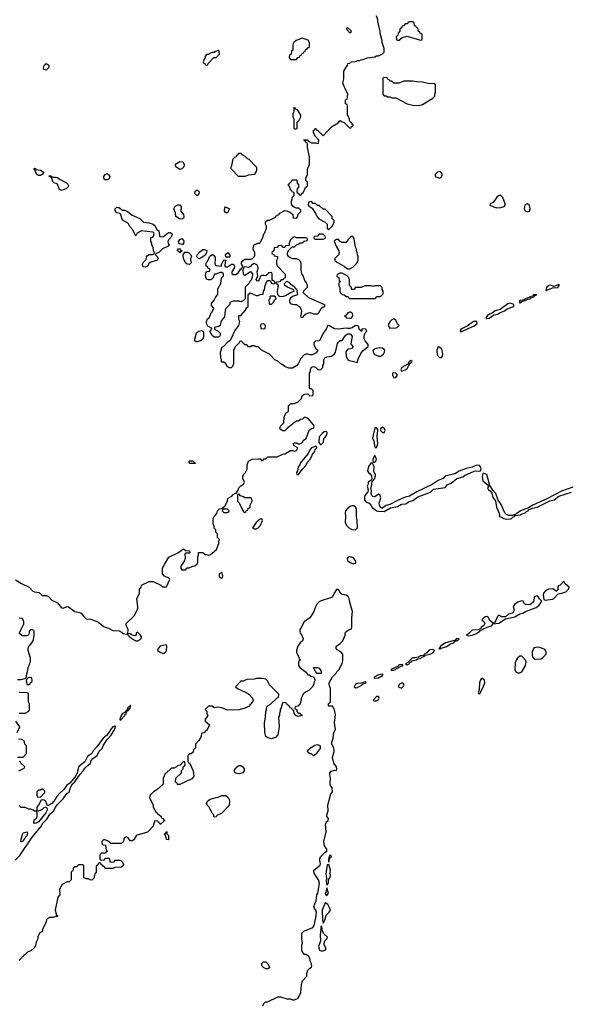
# Model space of a CAD drawing. Header units: inches. Extents: x 2701622 to 2964296, y 496201 to 720542.
# Tile 145 of 256: x 2796534 to 2802308, y 661066 to 671370. Entities that reach past the tile are written whole.
import ezdxf

# ---------------------------------------------------------------- set-up
doc = ezdxf.new("R2010")
doc.units = ezdxf.units.IN
doc.header["$MEASUREMENT"] = 0
for name, color, linetype in [('C7696', 7, 'Continuous'), ('C7697', 7, 'Continuous'), ('C8606', 7, 'Continuous'), ('C8607', 7, 'Continuous')]:
    doc.layers.add(name, color=color, linetype=linetype)

msp = doc.modelspace()

# ---------------------------------------------------------------- linework, layer by layer
at = {"layer": 'C7696', "color": 4, "elevation": 4}
for points in [[(2800000, 668142), (2799990, 668139), (2799970, 668137), (2799950, 668141), (2799870, 668133), (2799830, 668134), (2799770, 668168), (2799754, 668166), (2799754, 668154), (2799742, 668130), (2799711, 668090), (2799671, 668009), (2799630, 668006), (2799614, 667990), (2799614, 667970), (2799630, 667934), (2799654, 667910), (2799637, 667883), (2799597, 667863), (2799570, 667862), (2799550, 667869), (2799530, 667869), (2799510, 667862), (2799477, 667823), (2799450, 667768), (2799431, 667749), (2799390, 667724), (2799350, 667724), (2799310, 667742), (2799283, 667763), (2799266, 667770), (2799236, 667796), (2799206, 667810), (2799148, 667868), (2799066, 667910), (2799030, 667946), (2799008, 667948), (2798990, 667958), (2798964, 667956), (2798950, 667948), (2798928, 667948), (2798910, 667966), (2798887, 667967), (2798882, 667982), (2798867, 667987), (2798862, 668002), (2798850, 668006), (2798838, 668002), (2798833, 667987), (2798790, 667946), (2798773, 667907), (2798772, 667770), (2798760, 667740), (2798748, 667728), (2798730, 667728), (2798710, 667738), (2798690, 667768), (2798670, 667786), (2798650, 667786), (2798646, 667790), (2798646, 667810), (2798638, 667830), (2798635, 667890), (2798655, 667945), (2798666, 667950), (2798716, 668004), (2798740, 668020), (2798756, 668044), (2798785, 668115), (2798829, 668170), (2798838, 668210), (2798827, 668233), (2798827, 668273), (2798850, 668274), (2798898, 668330), (2798906, 668350), (2798926, 668370), (2798927, 668493), (2798948, 668512), (2799010, 668482), (2799030, 668482), (2799050, 668494), (2799082, 668498), (2799086, 668530), (2799098, 668542), (2799103, 668590), (2799124, 668636), (2799130, 668641), (2799150, 668642), (2799158, 668638), (2799170, 668614), (2799186, 668606), (2799206, 668610), (2799206, 668630), (2799182, 668642), (2799178, 668650), (2799178, 668710), (2799170, 668726), (2799138, 668722), (2799134, 668710), (2799111, 668689), (2799094, 668694), (2799067, 668693), (2799055, 668685), (2799041, 668650), (2799030, 668635), (2799018, 668638), (2799008, 668650), (2799025, 668690), (2799021, 668730), (2799029, 668770), (2799022, 668802), (2799010, 668809), (2798990, 668818), (2798959, 668801), (2798950, 668788), (2798930, 668775), (2798890, 668782), (2798881, 668779), (2798871, 668750), (2798874, 668714), (2798881, 668701), (2798890, 668696), (2798950, 668736), (2798971, 668710), (2798968, 668672), (2798957, 668643), (2798942, 668630), (2798931, 668609), (2798894, 668570), (2798894, 668450), (2798873, 668427), (2798850, 668418), (2798830, 668426), (2798770, 668426), (2798734, 668410), (2798734, 668390), (2798690, 668346), (2798685, 668330), (2798679, 668261), (2798642, 668218), (2798632, 668170), (2798619, 668161), (2798574, 668150), (2798574, 668130), (2798611, 668111), (2798631, 668091), (2798632, 668070), (2798624, 668056), (2798610, 668048), (2798570, 668046), (2798546, 668070), (2798528, 668108), (2798528, 668112), (2798546, 668130), (2798542, 668142), (2798503, 668163), (2798488, 668190), (2798488, 668210), (2798501, 668239), (2798518, 668250), (2798538, 668302), (2798550, 668314), (2798566, 668350), (2798540, 668380), (2798540, 668400), (2798570, 668434), (2798586, 668470), (2798607, 668493), (2798608, 668552), (2798638, 668610), (2798646, 668670), (2798666, 668690), (2798666, 668710), (2798650, 668726), (2798630, 668726), (2798592, 668708), (2798573, 668707), (2798556, 668664), (2798546, 668654), (2798530, 668648), (2798510, 668648), (2798494, 668654), (2798486, 668666), (2798479, 668690), (2798483, 668717), (2798490, 668734), (2798522, 668738), (2798526, 668750), (2798522, 668762), (2798507, 668767), (2798502, 668782), (2798486, 668790), (2798487, 668827), (2798499, 668841), (2798524, 668896), (2798550, 668914), (2798553, 668913), (2798576, 668896), (2798580, 668870), (2798575, 668815), (2798582, 668802), (2798590, 668798), (2798648, 668792), (2798648, 668808), (2798670, 668858), (2798690, 668854), (2798691, 668851), (2798685, 668835), (2798682, 668790), (2798690, 668782), (2798710, 668783), (2798750, 668811), (2798773, 668813), (2798783, 668790), (2798780, 668770), (2798756, 668730), (2798753, 668713), (2798770, 668702), (2798797, 668703), (2798820, 668720), (2798850, 668762), (2798856, 668764), (2798868, 668790), (2798855, 668810), (2798855, 668830), (2798870, 668851), (2798890, 668865), (2798955, 668865), (2798970, 668872), (2798988, 668890), (2798995, 668905), (2798995, 668930), (2798978, 668970), (2798980, 669000), (2798990, 669014), (2799028, 669032), (2799047, 669033), (2799056, 669044), (2799078, 669090), (2799089, 669130), (2799099, 669141), (2799118, 669190), (2799118, 669210), (2799108, 669230), (2799107, 669253), (2799128, 669272), (2799150, 669272), (2799210, 669302), (2799223, 669317), (2799248, 669332), (2799256, 669344), (2799310, 669372), (2799331, 669371), (2799370, 669354), (2799394, 669330), (2799398, 669298), (2799430, 669294), (2799446, 669310), (2799446, 669330), (2799476, 669364), (2799476, 669376), (2799456, 669396), (2799430, 669398), (2799410, 669406), (2799396, 669416), (2799380, 669440), (2799378, 669470), (2799387, 669493), (2799388, 669512), (2799406, 669530), (2799406, 669550), (2799402, 669562), (2799387, 669567), (2799382, 669582), (2799367, 669587), (2799362, 669622), (2799346, 669630), (2799346, 669650), (2799362, 669658), (2799367, 669673), (2799382, 669678), (2799387, 669693), (2799430, 669694), (2799434, 669690), (2799438, 669658), (2799454, 669650), (2799454, 669610), (2799438, 669602), (2799434, 669570), (2799438, 669558), (2799453, 669553), (2799458, 669538), (2799470, 669534), (2799482, 669538), (2799487, 669553), (2799502, 669558), (2799527, 669613), (2799546, 669630), (2799546, 669670), (2799528, 669688), (2799528, 669710), (2799546, 669750), (2799548, 669812), (2799566, 669850), (2799568, 669930), (2799554, 670000)], [(2800000, 669096), (2799970, 669066), (2799950, 669038), (2799910, 669038), (2799890, 669048), (2799870, 669068), (2799850, 669068), (2799830, 669058), (2799825, 669050), (2799850, 668992), (2799876, 668950), (2799878, 668930), (2799871, 668909), (2799832, 668870), (2799834, 668850), (2799852, 668832), (2799931, 668791), (2799950, 668772), (2799970, 668762), (2799990, 668762), (2800000, 668768)], [(2800000, 668576), (2799988, 668588), (2799988, 668650), (2799970, 668686), (2799910, 668718), (2799884, 668716), (2799858, 668702), (2799854, 668690), (2799858, 668678), (2799873, 668673), (2799878, 668638), (2799892, 668630), (2799878, 668622), (2799874, 668610), (2799874, 668590), (2799884, 668564), (2799885, 668525), (2799890, 668514), (2799910, 668494), (2799932, 668492), (2799950, 668474), (2799973, 668473), (2799978, 668458), (2799990, 668454), (2800000, 668454)], [(2800000, 668308), (2799990, 668308), (2799970, 668302), (2799950, 668278), (2799934, 668270), (2799945, 668265), (2799954, 668250), (2799990, 668245), (2800000, 668248)], [(2796490, 665508), (2796551, 665470), (2796633, 665433), (2796670, 665390), (2796690, 665382), (2796736, 665376), (2796770, 665343), (2796810, 665344), (2796835, 665335), (2796870, 665297), (2796930, 665268), (2796970, 665214), (2796990, 665213), (2797030, 665229), (2797044, 665224), (2797110, 665176), (2797165, 665165), (2797178, 665158), (2797204, 665124), (2797230, 665099), (2797275, 665095), (2797335, 665075), (2797362, 665062), (2797410, 665021), (2797463, 665003), (2797510, 664978), (2797575, 664975), (2797600, 664960), (2797610, 664948), (2797658, 664938), (2797677, 664917), (2797679, 664910), (2797702, 664902), (2797711, 664890), (2797750, 664871), (2797770, 664871), (2797796, 664884), (2797807, 664893), (2797808, 664910), (2797798, 664930), (2797770, 664958), (2797762, 664958), (2797754, 664950), (2797754, 664930), (2797738, 664922), (2797710, 664928), (2797690, 664942), (2797666, 664946), (2797668, 664990), (2797649, 665029), (2797649, 665050), (2797733, 665130), (2797762, 665190), (2797769, 665210), (2797769, 665230), (2797759, 665310), (2797788, 665370), (2797788, 665410), (2797806, 665430), (2797809, 665451), (2797890, 665492), (2797930, 665492), (2798010, 665454), (2798030, 665434), (2798070, 665434), (2798106, 665510), (2798102, 665522), (2798050, 665548), (2798028, 665570), (2798028, 665630), (2798048, 665670), (2798096, 665744), (2798190, 665791), (2798250, 665832), (2798270, 665814), (2798313, 665813), (2798314, 665790), (2798310, 665786), (2798270, 665786), (2798264, 665776), (2798265, 665730), (2798255, 665705), (2798222, 665650), (2798222, 665630), (2798230, 665614), (2798270, 665614), (2798288, 665632), (2798307, 665633), (2798348, 665652), (2798367, 665653), (2798390, 665674), (2798398, 665690), (2798398, 665750), (2798406, 665770), (2798407, 665793), (2798450, 665794), (2798473, 665773), (2798487, 665773), (2798510, 665765), (2798530, 665772), (2798595, 665825), (2798618, 665890), (2798618, 665910), (2798626, 665930), (2798606, 665950), (2798606, 665990), (2798587, 666007), (2798586, 666030), (2798568, 666048), (2798568, 666070), (2798558, 666090), (2798558, 666150), (2798568, 666170), (2798580, 666180), (2798596, 666204), (2798606, 666230), (2798626, 666250), (2798662, 666258), (2798666, 666270), (2798682, 666278), (2798708, 666330), (2798709, 666350), (2798716, 666364), (2798755, 666385), (2798770, 666402), (2798794, 666414), (2798806, 666414), (2798806, 666426), (2798818, 666442), (2798829, 666471), (2798850, 666492), (2798878, 666510), (2798888, 666530), (2798868, 666570), (2798868, 666590), (2798878, 666610), (2798898, 666630), (2798915, 666665), (2798915, 666710), (2798929, 666751), (2798969, 666771), (2799030, 666774), (2799050, 666774), (2799070, 666754), (2799082, 666758), (2799087, 666773), (2799110, 666774), (2799130, 666794), (2799230, 666794), (2799290, 666822), (2799310, 666825), (2799370, 666862), (2799390, 666862), (2799410, 666854), (2799430, 666862), (2799446, 666890), (2799406, 666910), (2799398, 666930), (2799403, 666937), (2799410, 666942), (2799430, 666942), (2799450, 666932), (2799467, 666933), (2799495, 666945), (2799506, 666970), (2799533, 666987), (2799565, 667075), (2799590, 667092), (2799610, 667094), (2799618, 667110), (2799608, 667130), (2799555, 667195), (2799530, 667208), (2799513, 667207), (2799494, 667190), (2799473, 667187), (2799454, 667170), (2799430, 667168), (2799410, 667155), (2799340, 667100), (2799310, 667068), (2799290, 667068), (2799270, 667078), (2799258, 667090), (2799265, 667115), (2799298, 667150), (2799302, 667210), (2799308, 667232), (2799323, 667257), (2799346, 667270), (2799347, 667333), (2799362, 667338), (2799370, 667354), (2799410, 667354), (2799450, 667372), (2799486, 667410), (2799488, 667430), (2799510, 667452), (2799550, 667454), (2799570, 667434), (2799602, 667438), (2799606, 667450), (2799606, 667490), (2799590, 667506), (2799570, 667506), (2799568, 667510), (2799568, 667670), (2799578, 667690), (2799578, 667710), (2799590, 667734), (2799610, 667742), (2799630, 667734), (2799654, 667710), (2799670, 667705), (2799686, 667710), (2799706, 667730), (2799706, 667750), (2799718, 667770), (2799718, 667810), (2799729, 667831), (2799750, 667842), (2799798, 667850), (2799830, 667872), (2799839, 667890), (2799860, 667980), (2799867, 667993), (2799888, 668012), (2799910, 668012), (2799940, 668060), (2799950, 668071), (2799970, 668083), (2799990, 668083), (2799998, 668078), (2800000, 668075)], [(2800000, 667927), (2799970, 667922), (2799947, 667893), (2799951, 667850), (2799970, 667812), (2799983, 667803), (2800000, 667799)], [(2800000, 666280), (2799990, 666275), (2799970, 666259), (2799946, 666230), (2799941, 666210), (2799945, 666170), (2799940, 666110), (2799956, 666076), (2799976, 666056), (2800000, 666042)], [(2800000, 665747), (2799990, 665750), (2799973, 665747), (2799964, 665736), (2799961, 665730), (2799965, 665710), (2799989, 665689), (2800000, 665685)], [(2800000, 665236), (2799985, 665290), (2799983, 665310), (2799972, 665332), (2799950, 665346), (2799910, 665353), (2799893, 665370), (2799870, 665408), (2799850, 665408), (2799826, 665370), (2799816, 665344), (2799797, 665323), (2799691, 665289), (2799670, 665278), (2799645, 665255), (2799630, 665226), (2799611, 665170), (2799572, 665110), (2799510, 665068), (2799481, 665010), (2799465, 664990), (2799465, 664970), (2799471, 664950), (2799486, 664930), (2799502, 664890), (2799494, 664870), (2799470, 664848), (2799446, 664814), (2799432, 664770), (2799432, 664750), (2799442, 664722), (2799452, 664710), (2799458, 664678), (2799472, 664670), (2799458, 664662), (2799453, 664647), (2799452, 664610), (2799465, 664590), (2799537, 664537), (2799550, 664514), (2799570, 664514), (2799578, 664498), (2799610, 664494), (2799622, 664470), (2799622, 664450), (2799612, 664430), (2799611, 664410), (2799595, 664385), (2799562, 664350), (2799527, 664333), (2799502, 664310), (2799482, 664270), (2799482, 664250), (2799473, 664227), (2799470, 664206), (2799458, 664202), (2799450, 664186), (2799418, 664182), (2799414, 664170), (2799418, 664158), (2799434, 664150), (2799434, 664130), (2799450, 664114), (2799470, 664114), (2799478, 664098), (2799494, 664090), (2799450, 664078), (2799426, 664090), (2799408, 664110), (2799402, 664142), (2799390, 664146), (2799382, 664162), (2799366, 664170), (2799362, 664182), (2799346, 664190), (2799342, 664202), (2799328, 664208), (2799322, 664222), (2799290, 664226), (2799273, 664187), (2799272, 664170), (2799262, 664150), (2799262, 664130), (2799252, 664110), (2799252, 664088), (2799242, 664070), (2799251, 663970), (2799235, 663885), (2799210, 663859), (2799170, 663845), (2799130, 663853), (2799110, 663869), (2799101, 663910), (2799095, 664010), (2799108, 664072), (2799109, 664130), (2799118, 664150), (2799118, 664170), (2799129, 664191), (2799155, 664205), (2799230, 664274), (2799242, 664278), (2799246, 664310), (2799148, 664410), (2799128, 664450), (2799110, 664468), (2799070, 664475), (2799010, 664475), (2798990, 664468), (2798910, 664466), (2798872, 664448), (2798850, 664446), (2798794, 664390), (2798814, 664370), (2798910, 664325), (2798932, 664310), (2798972, 664270), (2798978, 664250), (2798971, 664230), (2798930, 664182), (2798890, 664164), (2798830, 664149), (2798710, 664144), (2798650, 664169), (2798606, 664174), (2798570, 664169), (2798550, 664186), (2798510, 664186), (2798474, 664150), (2798492, 664132), (2798492, 664110), (2798502, 664090), (2798490, 664066), (2798474, 664050), (2798474, 664030), (2798522, 663990), (2798492, 663930), (2798474, 663926), (2798470, 663908), (2798438, 663902), (2798432, 663870), (2798410, 663826), (2798374, 663790), (2798374, 663750), (2798354, 663730), (2798350, 663706), (2798330, 663688), (2798310, 663686), (2798294, 663670), (2798294, 663610), (2798298, 663598), (2798310, 663594), (2798351, 663511), (2798358, 663450), (2798355, 663445), (2798335, 663425), (2798210, 663368), (2798187, 663367), (2798182, 663382), (2798166, 663390), (2798167, 663433), (2798226, 663490), (2798228, 663512), (2798246, 663530), (2798246, 663550), (2798266, 663570), (2798262, 663602), (2798250, 663606), (2798213, 663567), (2798190, 663566), (2798174, 663550), (2798150, 663538), (2798124, 663536), (2798090, 663506), (2798078, 663502), (2798073, 663487), (2798058, 663482), (2798034, 663430), (2798034, 663370), (2797971, 663309), (2797934, 663290), (2797910, 663266), (2797898, 663262), (2797894, 663230), (2797931, 663151), (2797932, 663130), (2797944, 663104), (2797960, 663080), (2797974, 663070), (2797978, 663058), (2797990, 663054), (2798014, 663030), (2798018, 663018), (2798034, 663010), (2798038, 662998), (2798050, 662994), (2798050, 662986), (2798038, 662982), (2798033, 662967), (2798018, 662962), (2798010, 662948), (2798002, 662962), (2797987, 662967), (2797982, 662982), (2797950, 662986), (2797933, 662947), (2797932, 662930), (2797882, 662878), (2797870, 662869), (2797764, 662836), (2797752, 662828), (2797730, 662788), (2797710, 662778), (2797690, 662778), (2797670, 662808), (2797650, 662818), (2797634, 662810), (2797624, 662796), (2797622, 662770), (2797617, 662763), (2797591, 662749), (2797488, 662748), (2797466, 662770), (2797430, 662786), (2797410, 662786), (2797394, 662770), (2797398, 662738), (2797433, 662733), (2797438, 662678), (2797454, 662670), (2797438, 662662), (2797430, 662646), (2797390, 662646), (2797374, 662630), (2797374, 662590), (2797378, 662578), (2797410, 662574), (2797422, 662578), (2797430, 662594), (2797470, 662594), (2797474, 662590), (2797478, 662558), (2797490, 662554), (2797522, 662558), (2797530, 662574), (2797590, 662574), (2797610, 662554), (2797622, 662530), (2797614, 662510), (2797600, 662500), (2797530, 662498), (2797510, 662488), (2797430, 662486), (2797422, 662502), (2797406, 662510), (2797402, 662522), (2797387, 662527), (2797382, 662542), (2797370, 662546), (2797358, 662542), (2797353, 662527), (2797334, 662510), (2797334, 662450), (2797324, 662436), (2797313, 662407), (2797312, 662388), (2797290, 662366), (2797270, 662368), (2797250, 662378), (2797230, 662378), (2797206, 662390), (2797206, 662510), (2797202, 662522), (2797190, 662526), (2797150, 662526), (2797130, 662506), (2797110, 662506), (2797094, 662490), (2797094, 662470), (2797074, 662450), (2797073, 662367), (2797052, 662348), (2797030, 662348), (2796980, 662320), (2796952, 662270), (2796954, 662210), (2796933, 662187), (2796905, 662050), (2796918, 661998), (2796930, 661994), (2796930, 661986), (2796910, 661986), (2796884, 661976), (2796845, 661975), (2796832, 661968), (2796814, 661950), (2796812, 661930), (2796772, 661850), (2796772, 661828), (2796745, 661815), (2796724, 661776), (2796722, 661750), (2796705, 661715), (2796700, 661680), (2796684, 661656), (2796650, 661626), (2796614, 661610), (2796590, 661586), (2796578, 661582), (2796574, 661570), (2796558, 661562), (2796554, 661550), (2796530, 661526)], [(2796510, 664465), (2796550, 664465), (2796602, 664478), (2796607, 664527), (2796616, 664544), (2796624, 664590), (2796634, 664610), (2796635, 664630), (2796648, 664650), (2796648, 664690), (2796622, 664770), (2796623, 664797), (2796636, 664824), (2796650, 664834), (2796675, 664870), (2796686, 664926), (2796686, 664970), (2796670, 664986), (2796650, 664986), (2796634, 664970), (2796634, 664950), (2796622, 664930), (2796610, 664922), (2796563, 664923), (2796538, 664938), (2796528, 664950), (2796576, 665044), (2796578, 665070), (2796562, 665102), (2796530, 665106)], [(2799078, 661050), (2799090, 661074), (2799108, 661092), (2799127, 661093), (2799236, 661144), (2799264, 661144), (2799330, 661125), (2799370, 661122), (2799390, 661112), (2799410, 661112), (2799448, 661132), (2799478, 661190), (2799485, 661275), (2799495, 661310), (2799538, 661362), (2799538, 661390), (2799550, 661422), (2799570, 661445), (2799590, 661454), (2799593, 661470), (2799589, 661490), (2799577, 661510), (2799570, 661546), (2799558, 661570), (2799530, 661586), (2799510, 661586), (2799488, 661630), (2799488, 661688), (2799495, 661710), (2799489, 661751), (2799489, 661810), (2799508, 661830), (2799602, 661870), (2799618, 661890), (2799635, 661970), (2799641, 662030), (2799635, 662050), (2799619, 662070), (2799614, 662090), (2799622, 662118), (2799639, 662150), (2799645, 662210), (2799654, 662230), (2799673, 662330), (2799661, 662370), (2799621, 662430), (2799613, 662450), (2799614, 662470), (2799679, 662521), (2799684, 662536), (2799675, 662570), (2799675, 662590), (2799683, 662610), (2799730, 662658), (2799748, 662670), (2799748, 662690), (2799725, 662725), (2799716, 662770), (2799741, 662870), (2799736, 662950), (2799746, 662974), (2799762, 662990), (2799768, 663010), (2799749, 663030), (2799749, 663050), (2799762, 663090), (2799761, 663150), (2799790, 663270), (2799809, 663291), (2799804, 663330), (2799790, 663349), (2799785, 663370), (2799788, 663430), (2799779, 663470), (2799780, 663490), (2799794, 663506), (2799830, 663516), (2799847, 663513), (2799854, 663526), (2799849, 663550), (2799824, 663590), (2799810, 663650), (2799825, 663710), (2799825, 663730), (2799822, 663750), (2799803, 663790), (2799800, 663810), (2799816, 663850), (2799822, 663910), (2799839, 663941), (2799831, 664010), (2799839, 664099), (2799829, 664149), (2799810, 664186), (2799770, 664186), (2799766, 664190), (2799766, 664210), (2799786, 664230), (2799788, 664370), (2799775, 664410), (2799775, 664430), (2799810, 664492), (2799848, 664530), (2799855, 664545), (2799874, 664566), (2799909, 664631), (2799918, 664662), (2799915, 664730), (2799894, 664754), (2799856, 664776), (2799846, 664790), (2799846, 664810), (2799870, 664832), (2799890, 664842), (2799918, 664870), (2799942, 664930), (2799942, 664950), (2799959, 664970), (2799990, 664991), (2800000, 664993)], [(2796530, 664112), (2796590, 664112), (2796630, 664134), (2796638, 664150), (2796638, 664210), (2796626, 664230), (2796626, 664310), (2796622, 664322), (2796610, 664326), (2796530, 664328)], [(2796509, 663911), (2796535, 663970), (2796495, 664030)], [(2796485, 662575), (2796536, 662624), (2796666, 662814), (2796756, 662924), (2796777, 662963), (2796817, 663003), (2796858, 663062), (2796891, 663089), (2796910, 663130), (2796926, 663154), (2796990, 663218), (2797027, 663273), (2797053, 663287), (2797064, 663336), (2797086, 663374), (2797110, 663395), (2797166, 663474), (2797200, 663510), (2797220, 663540), (2797250, 663570), (2797274, 663586), (2797283, 663617), (2797300, 663640), (2797345, 663670), (2797365, 663715), (2797397, 663743), (2797408, 663772), (2797446, 663834), (2797490, 663882), (2797532, 663952), (2797536, 663976), (2797530, 663977), (2797510, 663969), (2797491, 663950), (2797460, 663900), (2797442, 663878), (2797406, 663850), (2797342, 663759), (2797302, 663718), (2797290, 663690), (2797242, 663658), (2797216, 663604), (2797150, 663550), (2797134, 663486), (2797113, 663447), (2797059, 663381), (2797023, 663357), (2797001, 663319), (2796949, 663271), (2796921, 663239), (2796906, 663210), (2796871, 663169), (2796824, 663144), (2796808, 663190), (2796790, 663202), (2796774, 663206), (2796758, 663202), (2796731, 663149), (2796712, 663130), (2796714, 663094), (2796730, 663092), (2796750, 663099), (2796771, 663109), (2796790, 663125), (2796810, 663132), (2796822, 663110), (2796819, 663090), (2796807, 663070), (2796730, 662977), (2796710, 662961), (2796690, 662957), (2796682, 662970), (2796685, 662995), (2796710, 663011), (2796718, 663030), (2796718, 663078), (2796710, 663086), (2796690, 663086), (2796676, 663096), (2796647, 663107), (2796628, 663108), (2796590, 663126), (2796550, 663126), (2796530, 663146)], [(2796510, 663654), (2796570, 663654), (2796606, 663690), (2796606, 663770), (2796586, 663790), (2796582, 663822), (2796556, 663836), (2796522, 663842)], [(2796526, 663510), (2796582, 663538), (2796586, 663550), (2796546, 663590), (2796542, 663602), (2796530, 663606)]]:
    msp.add_lwpolyline(points, dxfattribs=at)
for points in [[(2798890, 669729), (2798826, 669730), (2798746, 669810), (2798746, 669830), (2798756, 669844), (2798767, 669913), (2798787, 669933), (2798802, 669938), (2798807, 669953), (2798822, 669958), (2798830, 669974), (2798850, 669972), (2798860, 669960), (2798890, 669942), (2798916, 669916), (2798931, 669910), (2799013, 669827), (2799012, 669790), (2798991, 669749), (2798930, 669742)], [(2798210, 669802), (2798168, 669830), (2798166, 669850), (2798176, 669864), (2798210, 669885), (2798242, 669882), (2798257, 669857), (2798251, 669829), (2798230, 669808)], [(2796750, 669740), (2796730, 669740), (2796712, 669750), (2796695, 669790), (2796696, 669796), (2796690, 669798), (2796684, 669810), (2796686, 669814), (2796690, 669816), (2796702, 669810), (2796704, 669804), (2796750, 669795), (2796779, 669779), (2796785, 669770), (2796768, 669750)], [(2796882, 669722), (2796910, 669723), (2796930, 669717), (2796957, 669697), (2797024, 669664), (2797034, 669654), (2797045, 669630), (2797040, 669620), (2797019, 669601), (2796990, 669590), (2796970, 669581), (2796952, 669592), (2796928, 669648), (2796917, 669657), (2796890, 669664), (2796884, 669670), (2796866, 669714), (2796866, 669726), (2796859, 669721), (2796841, 669730), (2796850, 669741)], [(2797450, 669693), (2797430, 669693), (2797420, 669700), (2797413, 669710), (2797415, 669730), (2797430, 669750), (2797450, 669759), (2797468, 669748), (2797476, 669730), (2797470, 669704)], [(2798390, 669528), (2798368, 669550), (2798370, 669574), (2798390, 669591), (2798412, 669570), (2798410, 669546)], [(2799590, 669466), (2799558, 669462), (2799554, 669430), (2799574, 669410), (2799597, 669397), (2799635, 669335), (2799647, 669307), (2799667, 669287), (2799732, 669252), (2799754, 669230), (2799754, 669190), (2799758, 669178), (2799770, 669174), (2799810, 669214), (2799826, 669250), (2799826, 669270), (2799806, 669290), (2799806, 669310), (2799730, 669386), (2799710, 669386), (2799670, 669426), (2799650, 669426), (2799630, 669446), (2799607, 669447)], [(2797610, 669375), (2797635, 669375), (2797664, 669364), (2797710, 669323), (2797791, 669291), (2797830, 669251), (2797885, 669245), (2797931, 669231), (2797951, 669211), (2797970, 669171), (2797990, 669162), (2797996, 669110), (2798002, 669102), (2798030, 669097), (2798039, 669101), (2798090, 669143), (2798110, 669143), (2798131, 669130), (2798128, 669110), (2798116, 669090), (2798094, 669070), (2798085, 669050), (2798087, 669027), (2798098, 669010), (2798096, 669004), (2798085, 668995), (2798050, 668984), (2798030, 668973), (2797990, 668935), (2797958, 668922), (2797954, 668910), (2797970, 668894), (2797982, 668870), (2797972, 668850), (2797952, 668848), (2797906, 668834), (2797890, 668822), (2797870, 668790), (2797850, 668781), (2797830, 668783), (2797823, 668790), (2797820, 668810), (2797830, 668831), (2797859, 668861), (2797862, 668890), (2797870, 668902), (2797889, 668911), (2797927, 668913), (2797942, 668918), (2797946, 668930), (2797935, 668955), (2797930, 668986), (2797918, 669010), (2797918, 669030), (2797908, 669048), (2797906, 669070), (2797906, 669090), (2797927, 669093), (2797936, 669104), (2797942, 669130), (2797939, 669139), (2797928, 669148), (2797810, 669162), (2797765, 669135), (2797751, 669109), (2797746, 669110), (2797719, 669170), (2797687, 669207), (2797672, 669232), (2797663, 669243), (2797611, 669271), (2797590, 669337), (2797582, 669342), (2797549, 669349), (2797532, 669370), (2797532, 669390), (2797550, 669408), (2797570, 669405)], [(2798230, 669283), (2798205, 669285), (2798168, 669310), (2798166, 669350), (2798148, 669390), (2798163, 669417), (2798190, 669431), (2798210, 669431), (2798225, 669410), (2798225, 669390), (2798218, 669370), (2798247, 669330), (2798251, 669310), (2798247, 669293)], [(2798690, 669348), (2798678, 669370), (2798680, 669400), (2798689, 669411), (2798731, 669390), (2798710, 669348)], [(2798230, 669016), (2798203, 669023), (2798197, 669050), (2798209, 669070), (2798230, 669079), (2798245, 669070), (2798251, 669051), (2798250, 669028), (2798241, 669019)], [(2799410, 669098), (2799394, 669090), (2799370, 669066), (2799354, 669030), (2799353, 669007), (2799318, 669002), (2799310, 668986), (2799290, 668986), (2799282, 669002), (2799270, 669006), (2799238, 669002), (2799233, 668987), (2799198, 668982), (2799194, 668950), (2799178, 668942), (2799174, 668930), (2799178, 668918), (2799193, 668913), (2799198, 668898), (2799233, 668893), (2799232, 668870), (2799222, 668850), (2799222, 668810), (2799232, 668792), (2799313, 668707), (2799314, 668670), (2799298, 668662), (2799293, 668647), (2799270, 668646), (2799252, 668628), (2799218, 668622), (2799214, 668610), (2799230, 668605), (2799241, 668590), (2799230, 668530), (2799234, 668494), (2799242, 668482), (2799255, 668475), (2799290, 668473), (2799317, 668483), (2799370, 668516), (2799406, 668530), (2799402, 668542), (2799338, 668570), (2799309, 668590), (2799306, 668610), (2799330, 668634), (2799350, 668622), (2799370, 668602), (2799390, 668592), (2799414, 668570), (2799418, 668558), (2799433, 668553), (2799442, 668490), (2799388, 668472), (2799366, 668454), (2799358, 668430), (2799359, 668419), (2799365, 668405), (2799376, 668396), (2799410, 668388), (2799431, 668390), (2799464, 668370), (2799485, 668330), (2799482, 668290), (2799474, 668270), (2799478, 668258), (2799490, 668254), (2799502, 668258), (2799507, 668273), (2799526, 668290), (2799556, 668304), (2799570, 668305), (2799612, 668292), (2799650, 668292), (2799661, 668299), (2799690, 668348), (2799710, 668365), (2799728, 668370), (2799727, 668387), (2799560, 668460), (2799506, 668510), (2799508, 668532), (2799546, 668570), (2799546, 668590), (2799536, 668616), (2799520, 668640), (2799502, 668690), (2799489, 668710), (2799482, 668750), (2799482, 668810), (2799476, 668836), (2799456, 668856), (2799430, 668866), (2799390, 668868), (2799350, 668888), (2799338, 668910), (2799338, 668930), (2799347, 668953), (2799387, 668993), (2799410, 668994), (2799430, 669014), (2799456, 669024), (2799470, 669034), (2799490, 669034), (2799510, 669054), (2799542, 669058), (2799546, 669070), (2799542, 669082), (2799530, 669086), (2799430, 669086)], [(2799710, 669126), (2799670, 669126), (2799650, 669106), (2799618, 669102), (2799614, 669090), (2799618, 669078), (2799630, 669074), (2799710, 669072), (2799730, 669082), (2799735, 669090), (2799730, 669106)], [(2798210, 668926), (2798202, 668942), (2798186, 668950), (2798188, 668972), (2798212, 668972), (2798218, 668958), (2798234, 668950), (2798218, 668942)], [(2798310, 668808), (2798286, 668810), (2798270, 668826), (2798248, 668870), (2798246, 668910), (2798263, 668937), (2798290, 668937), (2798305, 668930), (2798325, 668910), (2798332, 668892), (2798322, 668870), (2798322, 668850), (2798332, 668828)], [(2798410, 668869), (2798388, 668890), (2798393, 668910), (2798419, 668941), (2798450, 668965), (2798470, 668965), (2798493, 668953), (2798488, 668930), (2798474, 668906), (2798430, 668873)], [(2798690, 668886), (2798687, 668913), (2798712, 668932), (2798734, 668910), (2798734, 668890), (2798730, 668886)], [(2799162, 668478), (2799154, 668470), (2799154, 668450), (2799142, 668438), (2799144, 668404), (2799150, 668394), (2799170, 668394), (2799190, 668414), (2799202, 668438), (2799218, 668450), (2799210, 668466), (2799196, 668476)], [(2798390, 667998), (2798380, 668000), (2798368, 668008), (2798368, 668028), (2798386, 668094), (2798410, 668111), (2798436, 668116), (2798451, 668111), (2798457, 668097), (2798458, 668050), (2798450, 668026), (2798430, 668008), (2798413, 668007)], [(2799090, 668186), (2799058, 668182), (2799054, 668170), (2799058, 668138), (2799090, 668134), (2799102, 668138), (2799106, 668170)], [(2799730, 667062), (2799722, 667058), (2799700, 667040), (2799670, 667006), (2799665, 666945), (2799674, 666930), (2799684, 666924), (2799690, 666925), (2799713, 666950), (2799718, 666990), (2799730, 666998), (2799750, 667025), (2799753, 667050), (2799750, 667058)], [(2799630, 666906), (2799610, 666898), (2799590, 666888), (2799572, 666870), (2799554, 666830), (2799471, 666730), (2799467, 666713), (2799450, 666686), (2799442, 666650), (2799432, 666630), (2799434, 666610), (2799450, 666606), (2799493, 666667), (2799530, 666706), (2799544, 666736), (2799575, 666770), (2799590, 666794), (2799598, 666822), (2799622, 666850), (2799628, 666872), (2799646, 666890), (2799642, 666902)], [(2798310, 666726), (2798308, 666750), (2798310, 666754), (2798350, 666752), (2798358, 666738), (2798370, 666734), (2798370, 666726)], [(2798830, 666406), (2798818, 666402), (2798814, 666390), (2798814, 666330), (2798833, 666313), (2798878, 666218), (2798890, 666214), (2798902, 666218), (2798907, 666233), (2798922, 666238), (2798927, 666253), (2798946, 666270), (2798946, 666290), (2798966, 666330), (2798962, 666362), (2798950, 666366), (2798890, 666366), (2798876, 666376), (2798847, 666387)], [(2798710, 666246), (2798670, 666246), (2798658, 666242), (2798654, 666230), (2798670, 666214), (2798710, 666214), (2798722, 666218), (2798726, 666230)], [(2799070, 666146), (2799050, 666142), (2799032, 666130), (2799010, 666108), (2798972, 666050), (2798990, 666041), (2799010, 666043), (2799030, 666051), (2799050, 666072), (2799075, 666130)], [(2798650, 665586), (2798622, 665570), (2798622, 665550), (2798630, 665534), (2798650, 665526), (2798658, 665530), (2798662, 665550)], [(2798068, 664828), (2798006, 664814), (2797985, 664790), (2797978, 664770), (2798010, 664746), (2798030, 664739), (2798050, 664741), (2798065, 664755), (2798070, 664770), (2798075, 664815)], [(2799690, 664528), (2799649, 664529), (2799629, 664549), (2799609, 664591), (2799648, 664592), (2799670, 664582), (2799690, 664554)], [(2796650, 664486), (2796618, 664482), (2796613, 664467), (2796602, 664458), (2796610, 664414), (2796630, 664414), (2796642, 664418), (2796647, 664433), (2796662, 664438), (2796666, 664450), (2796662, 664482)], [(2797695, 664195), (2797687, 664190), (2797682, 664178), (2797670, 664176), (2797665, 664170), (2797658, 664150), (2797660, 664140), (2797650, 664142), (2797638, 664122), (2797610, 664109), (2797595, 664090), (2797582, 664050), (2797583, 664043), (2797590, 664039), (2797633, 664090), (2797637, 664103), (2797649, 664110), (2797660, 664140), (2797670, 664141), (2797690, 664165), (2797693, 664187), (2797698, 664190)], [(2799610, 663666), (2799590, 663686), (2799570, 663688), (2799550, 663706), (2799548, 663710), (2799558, 663730), (2799578, 663750), (2799622, 663778), (2799650, 663784), (2799670, 663777), (2799679, 663770), (2799678, 663742), (2799651, 663709), (2799637, 663683)], [(2798830, 663479), (2798810, 663482), (2798788, 663490), (2798778, 663510), (2798798, 663542), (2798820, 663560), (2798830, 663565), (2798850, 663565), (2798870, 663551), (2798885, 663530), (2798885, 663510), (2798870, 663489)], [(2796776, 663316), (2796764, 663316), (2796750, 663306), (2796730, 663306), (2796714, 663290), (2796714, 663250), (2796718, 663238), (2796750, 663234), (2796796, 663284), (2796796, 663296)], [(2798570, 663026), (2798566, 663030), (2798566, 663050), (2798550, 663066), (2798518, 663130), (2798498, 663150), (2798488, 663172), (2798503, 663197), (2798526, 663214), (2798590, 663231), (2798610, 663232), (2798650, 663252), (2798690, 663251), (2798716, 663230), (2798726, 663210), (2798731, 663189), (2798725, 663150), (2798710, 663128), (2798650, 663068), (2798598, 663042), (2798590, 663028)], [(2796550, 662765), (2796547, 662767), (2796550, 662794), (2796565, 662855), (2796570, 662861), (2796612, 662872), (2796616, 662856), (2796610, 662830), (2796581, 662799), (2796570, 662775)], [(2798090, 662788), (2798069, 662789), (2798068, 662810), (2798058, 662838), (2798049, 662850), (2798062, 662858), (2798070, 662874), (2798074, 662870), (2798074, 662850), (2798091, 662831)], [(2799790, 662626), (2799778, 662622), (2799774, 662610), (2799778, 662602), (2799770, 662606), (2799765, 662570), (2799770, 662554), (2799780, 662600), (2799798, 662610)], [(2799770, 662528), (2799754, 662526), (2799739, 662430), (2799744, 662390), (2799741, 662350), (2799750, 662314), (2799767, 662333), (2799768, 662370), (2799782, 662390), (2799789, 662411), (2799785, 662450), (2799789, 662470)], [(2799750, 662286), (2799739, 662241), (2799732, 662230), (2799734, 662210), (2799750, 662205), (2799768, 662230)], [(2799730, 662128), (2799701, 662050), (2799703, 661950), (2799710, 661914), (2799730, 661954), (2799742, 661998), (2799775, 662030), (2799789, 662050), (2799782, 662070), (2799758, 662110)], [(2799690, 661886), (2799680, 661790), (2799683, 661730), (2799661, 661670), (2799672, 661632), (2799690, 661625), (2799710, 661627), (2799730, 661632), (2799742, 661650), (2799722, 661690), (2799722, 661710), (2799728, 661730), (2799749, 661751), (2799755, 661770), (2799720, 661800), (2799702, 661830), (2799698, 661878)], [(2799110, 661438), (2799086, 661450), (2799068, 661470), (2799070, 661494), (2799086, 661510), (2799110, 661511), (2799131, 661490), (2799150, 661454), (2799150, 661446), (2799130, 661438)]]:
    msp.add_lwpolyline(points, close=True, dxfattribs=at)
at = {"layer": 'C7697', "color": 4}
for points, elevation in [([(2800000, 671256), (2799970, 671286), (2799958, 671282), (2799954, 671270), (2799990, 671234), (2800000, 671237)], 8), ([(2800000, 670296), (2799986, 670310), (2799986, 670330), (2799976, 670356), (2799966, 670370), (2799966, 670470), (2799962, 670482), (2799946, 670490), (2799946, 670530), (2799962, 670538), (2799968, 670590), (2799942, 670650), (2799929, 670670), (2799918, 670710), (2799928, 670750), (2799928, 670830), (2799950, 670874), (2799966, 670890), (2799969, 670911), (2799990, 670914), (2800000, 670924)], 4), ([(2799554, 670000), (2799548, 670032), (2799547, 670067), (2799542, 670082), (2799530, 670086), (2799522, 670102), (2799510, 670106), (2799508, 670112), (2799550, 670114), (2799558, 670098), (2799590, 670082), (2799630, 670082), (2799650, 670074), (2799662, 670078), (2799666, 670110), (2799626, 670150), (2799608, 670190), (2799608, 670212), (2799622, 670218), (2799627, 670233), (2799634, 670230), (2799638, 670218), (2799650, 670214), (2799710, 670154), (2799798, 670250), (2799866, 670290), (2799890, 670314), (2799904, 670304), (2799930, 670294), (2799990, 670234), (2800000, 670237)], 4)]:
    msp.add_lwpolyline(points, dxfattribs=dict(at, elevation=elevation))
for points, elevation in [([(2799490, 671175), (2799427, 671153), (2799402, 671130), (2799394, 671110), (2799394, 671050), (2799378, 671042), (2799374, 671010), (2799358, 671002), (2799354, 670970), (2799370, 670954), (2799430, 670954), (2799447, 670973), (2799462, 670978), (2799467, 670993), (2799482, 670998), (2799487, 671013), (2799502, 671018), (2799507, 671033), (2799522, 671038), (2799527, 671053), (2799566, 671090), (2799568, 671130), (2799554, 671154)], 8), ([(2798610, 671046), (2798584, 671036), (2798570, 671026), (2798550, 671026), (2798524, 671016), (2798510, 671006), (2798490, 671006), (2798474, 670990), (2798474, 670970), (2798464, 670956), (2798454, 670930), (2798458, 670918), (2798473, 670913), (2798478, 670898), (2798490, 670894), (2798502, 670898), (2798507, 670913), (2798567, 670973), (2798590, 670974), (2798626, 671010), (2798622, 671042)], 8), ([(2796810, 670842), (2796786, 670850), (2796782, 670862), (2796789, 670891), (2796810, 670912), (2796830, 670902), (2796838, 670890), (2796838, 670870)], 4), ([(2799410, 670226), (2799406, 670230), (2799406, 670330), (2799398, 670350), (2799398, 670390), (2799406, 670410), (2799406, 670450), (2799410, 670454), (2799418, 670438), (2799430, 670434), (2799450, 670414), (2799474, 670370), (2799474, 670350), (2799452, 670308), (2799438, 670302), (2799434, 670290), (2799434, 670230), (2799430, 670226)], 4)]:
    msp.add_lwpolyline(points, close=True, dxfattribs=dict(at, elevation=elevation))
at = {"layer": 'C8606', "color": 4, "elevation": 4}
for points in [[(2800930, 669782), (2800907, 669773), (2800882, 669750), (2800882, 669730), (2800890, 669725), (2800930, 669711), (2800950, 669725), (2800957, 669743), (2800956, 669756), (2800950, 669768)], [(2801570, 669529), (2801550, 669529), (2801528, 669512), (2801490, 669458), (2801458, 669442), (2801454, 669430), (2801494, 669410), (2801530, 669401), (2801570, 669404), (2801604, 669416), (2801617, 669430), (2801616, 669444), (2801590, 669509)], [(2801850, 669443), (2801830, 669436), (2801822, 669430), (2801817, 669410), (2801815, 669390), (2801824, 669370), (2801850, 669358), (2801870, 669365), (2801878, 669390), (2801870, 669424)], [(2802178, 668598), (2802130, 668579), (2802090, 668593), (2802074, 668590), (2802052, 668570), (2802042, 668542), (2802050, 668534), (2802056, 668544), (2802070, 668546), (2802110, 668563), (2802170, 668568), (2802174, 668586), (2802186, 668590)], [(2801946, 668490), (2801914, 668490), (2801918, 668482), (2801910, 668486), (2801904, 668476), (2801874, 668470), (2801878, 668462), (2801870, 668466), (2801845, 668455), (2801822, 668450), (2801820, 668440), (2801770, 668433), (2801762, 668410), (2801770, 668407), (2801797, 668423), (2801826, 668430), (2801822, 668438), (2801830, 668434), (2801855, 668445), (2801878, 668450), (2801880, 668460), (2801910, 668466), (2801918, 668470), (2801920, 668480)], [(2801670, 668403), (2801643, 668397), (2801563, 668337), (2801510, 668322), (2801481, 668299), (2801452, 668290), (2801426, 668270), (2801412, 668250), (2801423, 668243), (2801450, 668248), (2801497, 668283), (2801538, 668290), (2801557, 668303), (2801610, 668324), (2801637, 668343), (2801708, 668370), (2801708, 668390)], [(2800450, 668238), (2800430, 668228), (2800410, 668208), (2800398, 668190), (2800392, 668170), (2800410, 668142), (2800470, 668145), (2800486, 668150), (2800506, 668170), (2800488, 668188), (2800470, 668226)], [(2801318, 668210), (2801285, 668210), (2801218, 668162), (2801150, 668133), (2801145, 668110), (2801150, 668105), (2801290, 668167), (2801322, 668190)], [(2800296, 667936), (2800255, 667925), (2800231, 667910), (2800234, 667890), (2800247, 667867), (2800290, 667848), (2800310, 667848), (2800341, 667870), (2800353, 667890), (2800357, 667910), (2800346, 667926), (2800330, 667933)], [(2800913, 667947), (2800901, 667910), (2800899, 667890), (2800905, 667870), (2800915, 667850), (2800930, 667835), (2800950, 667836), (2800959, 667850), (2800962, 667870), (2800957, 667910), (2800950, 667924), (2800930, 667944)], [(2800630, 667802), (2800612, 667790), (2800596, 667764), (2800535, 667730), (2800523, 667710), (2800530, 667692), (2800570, 667705), (2800590, 667721), (2800623, 667777), (2800642, 667790), (2800638, 667798)], [(2800450, 667675), (2800438, 667670), (2800435, 667650), (2800450, 667622), (2800470, 667627), (2800489, 667650), (2800482, 667662), (2800472, 667672)], [(2800270, 667098), (2800250, 667098), (2800228, 666990), (2800240, 666960), (2800250, 666894), (2800270, 666892), (2800282, 666930), (2800275, 667010), (2800284, 667070), (2800282, 667082)], [(2800330, 667105), (2800311, 667090), (2800311, 667070), (2800330, 667051), (2800350, 667051), (2800359, 667070), (2800353, 667090)], [(2800250, 666808), (2800231, 666770), (2800232, 666752), (2800238, 666738), (2800250, 666738), (2800262, 666750), (2800269, 666770)], [(2800210, 666729), (2800185, 666695), (2800175, 666650), (2800185, 666630), (2800200, 666620), (2800215, 666595), (2800219, 666561), (2800214, 666546), (2800210, 666548), (2800183, 666530), (2800181, 666510), (2800171, 666490), (2800181, 666450), (2800178, 666430), (2800148, 666390), (2800143, 666370), (2800144, 666344), (2800161, 666321), (2800192, 666310), (2800211, 666291), (2800224, 666264), (2800271, 666230), (2800290, 666225), (2800350, 666224), (2800417, 666263), (2800490, 666275), (2800530, 666299), (2800576, 666304), (2800610, 666328), (2800650, 666338), (2800702, 666378), (2800834, 666426), (2800864, 666456), (2800987, 666473), (2801010, 666503), (2801050, 666519), (2801110, 666569), (2801173, 666587), (2801190, 666599), (2801290, 666646), (2801310, 666650), (2801355, 666645), (2801364, 666670), (2801359, 666690), (2801346, 666706), (2801330, 666709), (2801310, 666706), (2801270, 666686), (2801208, 666672), (2801135, 666645), (2801090, 666619), (2800988, 666592), (2800966, 666570), (2800950, 666561), (2800913, 666547), (2800850, 666506), (2800690, 666429), (2800616, 666384), (2800570, 666372), (2800490, 666340), (2800410, 666296), (2800370, 666286), (2800330, 666257), (2800310, 666264), (2800300, 666290), (2800298, 666310), (2800314, 666366), (2800309, 666390), (2800290, 666405), (2800250, 666376), (2800230, 666379), (2800219, 666390), (2800214, 666410), (2800218, 666438), (2800208, 666470), (2800216, 666484), (2800222, 666538), (2800252, 666568), (2800259, 666599), (2800259, 666610), (2800247, 666627), (2800242, 666642), (2800243, 666690), (2800235, 666715), (2800228, 666728)], [(2802230, 665494), (2802190, 665453), (2802175, 665445), (2802165, 665430), (2802170, 665406), (2802154, 665390), (2802151, 665389), (2802114, 665414), (2802070, 665410), (2802043, 665397), (2802018, 665370), (2802014, 665350), (2802021, 665301), (2802034, 665294), (2802110, 665305), (2802126, 665314), (2802170, 665361), (2802210, 665367), (2802250, 665382), (2802279, 665410), (2802285, 665430), (2802245, 665465)], [(2801950, 665341), (2801921, 665330), (2801915, 665290), (2801904, 665270), (2801874, 665246), (2801830, 665250), (2801818, 665258), (2801804, 665284), (2801790, 665289), (2801747, 665273), (2801715, 665250), (2801699, 665230), (2801709, 665190), (2801696, 665164), (2801690, 665158), (2801650, 665149), (2801618, 665122), (2801610, 665121), (2801582, 665122), (2801550, 665139), (2801536, 665124), (2801505, 665055), (2801490, 665053), (2801460, 665080), (2801438, 665118), (2801430, 665123), (2801410, 665120), (2801391, 665110), (2801371, 665090), (2801395, 665070), (2801403, 665050), (2801391, 665029), (2801365, 665010), (2801361, 664999), (2801334, 664986), (2801270, 664982), (2801235, 664945), (2801211, 664930), (2801230, 664922), (2801270, 664928), (2801315, 664945), (2801349, 664970), (2801358, 664982), (2801370, 664985), (2801384, 664996), (2801426, 665014), (2801473, 665027), (2801490, 665047), (2801550, 665053), (2801619, 665101), (2801718, 665122), (2801768, 665152), (2801800, 665160), (2801830, 665177), (2801940, 665220), (2801970, 665241), (2801992, 665270), (2801995, 665290), (2801974, 665310), (2801958, 665338)], [(2801110, 664894), (2801102, 664890), (2801100, 664880), (2801087, 664873), (2800990, 664850), (2800936, 664810), (2800937, 664803), (2800921, 664790), (2800930, 664787), (2800942, 664790), (2800944, 664796), (2800950, 664794), (2801001, 664810), (2801043, 664837), (2801078, 664850), (2801081, 664859), (2801093, 664867), (2801108, 664870), (2801102, 664878), (2801110, 664871), (2801133, 664890)], [(2800850, 664779), (2800830, 664774), (2800810, 664762), (2800797, 664743), (2800767, 664730), (2800762, 664718), (2800730, 664714), (2800710, 664700), (2800670, 664692), (2800647, 664693), (2800596, 664644), (2800571, 664630), (2800590, 664620), (2800610, 664628), (2800618, 664642), (2800635, 664650), (2800641, 664659), (2800684, 664670), (2800700, 664680), (2800733, 664687), (2800742, 664698), (2800773, 664710), (2800780, 664720), (2800829, 664730), (2800857, 664743), (2800879, 664770)], [(2801950, 664804), (2801922, 664798), (2801911, 664789), (2801899, 664750), (2801897, 664717), (2801902, 664702), (2801921, 664681), (2801930, 664678), (2801990, 664682), (2802008, 664692), (2802046, 664730), (2802046, 664750), (2802038, 664770), (2802030, 664778), (2801980, 664800)], [(2800538, 664618), (2800510, 664618), (2800495, 664610), (2800495, 664605), (2800419, 664570), (2800423, 664563), (2800450, 664563), (2800469, 664570), (2800479, 664581), (2800505, 664590), (2800505, 664595), (2800549, 664610)], [(2801770, 664709), (2801745, 664690), (2801731, 664669), (2801722, 664638), (2801716, 664570), (2801727, 664547), (2801750, 664536), (2801770, 664536), (2801790, 664546), (2801829, 664610), (2801834, 664650), (2801829, 664669), (2801800, 664700), (2801790, 664708)], [(2800330, 664522), (2800290, 664514), (2800244, 664490), (2800243, 664483), (2800250, 664478), (2800290, 664483), (2800332, 664508), (2800336, 664516)], [(2800150, 664441), (2800113, 664427), (2800070, 664423), (2800050, 664415), (2800035, 664390), (2800050, 664379), (2800070, 664382), (2800119, 664410), (2800122, 664418), (2800161, 664430), (2800159, 664439)], [(2800530, 664428), (2800506, 664414), (2800494, 664390), (2800530, 664374), (2800550, 664394), (2800558, 664410), (2800547, 664427)], [(2801370, 664478), (2801358, 664462), (2801346, 664430), (2801344, 664356), (2801334, 664330), (2801338, 664318), (2801350, 664314), (2801390, 664394), (2801402, 664430), (2801399, 664459)], [(2800290, 664286), (2800270, 664286), (2800234, 664250), (2800242, 664242), (2800270, 664242), (2800290, 664254), (2800298, 664270)]]:
    msp.add_lwpolyline(points, close=True, dxfattribs=at)
for points in [[(2800000, 668768), (2800020, 668780), (2800060, 668820), (2800078, 668850), (2800078, 668890), (2800069, 668909), (2800068, 668930), (2800058, 668950), (2800058, 668970), (2800049, 668989), (2800035, 669075), (2800030, 669086), (2800010, 669106), (2800000, 669096)], [(2800000, 668454), (2800250, 668454), (2800262, 668458), (2800270, 668474), (2800310, 668474), (2800338, 668502), (2800338, 668530), (2800328, 668548), (2800327, 668567), (2800310, 668586), (2800250, 668586), (2800230, 668578), (2800210, 668586), (2800150, 668586), (2800124, 668576), (2800110, 668566), (2800050, 668566), (2800033, 668547), (2800010, 668546), (2800006, 668550), (2800006, 668570), (2800000, 668576)], [(2800000, 668248), (2800010, 668252), (2800022, 668270), (2800016, 668296), (2800007, 668307), (2800000, 668308)], [(2800000, 667799), (2800070, 667782), (2800074, 667810), (2800104, 667876), (2800130, 667907), (2800182, 667950), (2800182, 667970), (2800149, 668009), (2800141, 668030), (2800139, 668050), (2800145, 668075), (2800158, 668102), (2800168, 668110), (2800158, 668130), (2800124, 668136), (2800114, 668130), (2800114, 668110), (2800110, 668108), (2800102, 668122), (2800090, 668126), (2800082, 668162), (2800067, 668167), (2800050, 668168), (2800015, 668145), (2800000, 668142)], [(2800000, 668075), (2800014, 668054), (2800001, 667981), (2800002, 667970), (2800022, 667950), (2800014, 667930), (2800000, 667927)], [(2802323, 666477), (2802204, 666436), (2802060, 666360), (2801905, 666290), (2801860, 666260), (2801778, 666230), (2801739, 666201), (2801712, 666190), (2801718, 666182), (2801707, 666187), (2801697, 666183), (2801650, 666183), (2801630, 666193), (2801613, 666210), (2801575, 666295), (2801543, 666343), (2801518, 666410), (2801486, 666446), (2801456, 666496), (2801424, 666610), (2801390, 666623), (2801382, 666618), (2801375, 666590), (2801383, 666543), (2801439, 666499), (2801441, 666490), (2801431, 666470), (2801441, 666450), (2801458, 666438), (2801475, 666415), (2801488, 666370), (2801515, 666335), (2801526, 666270), (2801554, 666206), (2801558, 666182), (2801554, 666170), (2801570, 666168), (2801603, 666150), (2801630, 666143), (2801670, 666146), (2801681, 666150), (2801696, 666164), (2801715, 666170), (2801720, 666180), (2801777, 666190), (2801783, 666197), (2801824, 666210), (2801838, 666222), (2801857, 666230), (2801861, 666239), (2801901, 666259), (2801951, 666269), (2802084, 666336), (2802130, 666347), (2802178, 666382), (2802310, 666425)], [(2800000, 666042), (2800010, 666036), (2800050, 666031), (2800069, 666051), (2800067, 666130), (2800058, 666170), (2800059, 666250), (2800048, 666270), (2800030, 666282), (2800010, 666284), (2800000, 666280)], [(2800000, 665685), (2800030, 665674), (2800050, 665683), (2800053, 665690), (2800048, 665710), (2800031, 665731), (2800010, 665744), (2800000, 665747)], [(2800000, 664993), (2800006, 664994), (2800012, 665008), (2800012, 665110), (2800017, 665177), (2800000, 665236)]]:
    msp.add_lwpolyline(points, dxfattribs=at)
at = {"layer": 'C8607', "color": 4}
for points, elevation in [([(2800000, 670924), (2800006, 670930), (2800050, 670932), (2800070, 670942), (2800090, 670942), (2800110, 670951), (2800130, 670952), (2800170, 670971), (2800250, 670982), (2800269, 670991), (2800290, 670992), (2800330, 671012), (2800348, 671030), (2800348, 671070), (2800329, 671130), (2800329, 671150), (2800309, 671230), (2800308, 671248), (2800282, 671350), (2800282, 671370), (2800269, 671410)], 4), ([(2800000, 671237), (2800002, 671238), (2800006, 671250), (2800000, 671256)], 8), ([(2800000, 670237), (2800002, 670238), (2800007, 670253), (2800022, 670258), (2800026, 670270), (2800000, 670296)], 4)]:
    msp.add_lwpolyline(points, dxfattribs=dict(at, elevation=elevation))
at = {"layer": 'C8607', "color": 4, "elevation": 4}
for points in [[(2800650, 671346), (2800610, 671346), (2800598, 671342), (2800593, 671327), (2800570, 671326), (2800550, 671306), (2800538, 671302), (2800534, 671290), (2800514, 671270), (2800514, 671250), (2800494, 671230), (2800493, 671207), (2800474, 671190), (2800478, 671158), (2800490, 671154), (2800510, 671154), (2800515, 671165), (2800538, 671182), (2800590, 671198), (2800730, 671154), (2800742, 671158), (2800746, 671170), (2800746, 671210), (2800742, 671222), (2800727, 671227), (2800722, 671242), (2800707, 671247), (2800702, 671282), (2800687, 671287), (2800682, 671302), (2800667, 671307), (2800662, 671342)], [(2800370, 670766), (2800338, 670762), (2800334, 670750), (2800334, 670590), (2800350, 670574), (2800370, 670574), (2800384, 670564), (2800410, 670562), (2800430, 670552), (2800470, 670551), (2800590, 670491), (2800650, 670476), (2800710, 670471), (2800750, 670481), (2800858, 670550), (2800878, 670570), (2800878, 670590), (2800886, 670610), (2800886, 670690), (2800878, 670698), (2800810, 670702), (2800750, 670715), (2800690, 670718), (2800650, 670728), (2800553, 670727), (2800507, 670707), (2800450, 670706), (2800430, 670726), (2800410, 670726), (2800402, 670742), (2800387, 670747), (2800382, 670762)]]:
    msp.add_lwpolyline(points, close=True, dxfattribs=at)

doc.saveas('drawing.dxf')
